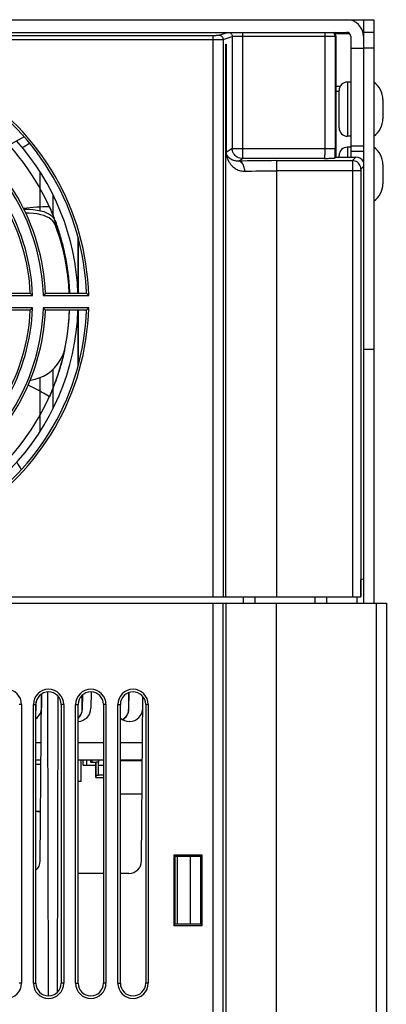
# Model space of a CAD drawing. Header units: millimetres. Extents: x -131 to 719, y -272 to 510.
# Tile 12 of 102: x 221 to 264, y -156 to -39. Entities that reach past the tile are written whole.
import ezdxf

# ---------------------------------------------------------------- set-up
doc = ezdxf.new("R2010")
doc.units = ezdxf.units.MM
doc.header["$LTSCALE"] = 23.1
doc.layers.get('0').update_dxf_attribs({"linetype": 'CONTINUOUS'})

msp = doc.modelspace()

# ---------------------------------------------------------------- linework, layer by layer
at = {"color": 7}
for p, q in [((136.63, -39.35), (261.23, -39.35)), ((261.23, -39.35), (261.23, -108.45)), ((261.23, -39.35), (262.43, -39.35)), ((262.43, -39.35), (262.43, -108.45)), ((138.63, -40.85), (259.23, -40.85)), ((243.39, -41.21), (243.39, -107.68)), ((243.39, -41.21), (243.57, -41.21)), ((243.39, -41.71), (243.69, -41.71)), ((244.09, -41.2), (245.12, -40.85)), ((244.59, -41.7), (245.68, -41.33)), ((244.59, -41.7), (244.59, -107.68)), ((245.68, -41.33), (245.68, -54.59)), ((246.88, -40.85), (246.88, -41.3)), ((246.88, -41.3), (246.88, -54.59)), ((246.88, -41.3), (256.65, -41.3)), ((256.65, -40.85), (256.65, -54.59)), ((256.65, -41.3), (256.95, -41.3)), ((257.85, -41.29), (257.93, -41.25)), ((257.85, -41.29), (257.85, -54.59)), ((257.86, -41), (259.58, -41)), ((257.93, -41.25), (257.93, -55.63)), ((259.73, -41.35), (259.73, -55.63)), ((261.23, -40.85), (261.16, -40.85)), ((261.19, -41), (261.23, -41)), ((262.43, -40.85), (261.23, -40.85)), ((261.23, -41.35), (261.23, -54.34)), ((244.93, -107.68), (244.93, -42.25)), ((244.93, -42.25), (244.96, -42.25)), ((244.96, -42.25), (244.96, -55)), ((261.23, -42.76), (259.73, -42.76)), ((262.43, -42.73), (261.23, -42.73)), ((258.45, -47.27), (257.93, -47.27)), ((258.33, -52.15), (258.33, -47.75)), ((259.33, -46.75), (259.33, -53.15)), ((259.73, -46.75), (259.33, -46.75)), ((258.33, -47.85), (257.93, -47.85)), ((263.53, -48.82), (263.53, -51.08)), ((259.73, -53.15), (259.33, -53.15)), ((245.68, -54.59), (244.96, -55.07)), ((245.68, -54.59), (257.85, -54.59)), ((246.88, -54.59), (246.88, -55.79)), ((259.33, -54.45), (259.33, -55.63)), ((259.73, -54.45), (259.33, -54.45)), ((261.23, -54.34), (259.73, -54.34)), ((246.42, -56.1), (246.88, -55.79)), ((256.56, -55.79), (246.88, -55.79)), ((257.84, -55.72), (257.93, -55.63)), ((257.93, -55.63), (260.33, -55.63)), ((258.33, -55.63), (258.33, -55.45)), ((261.23, -54.95), (259.73, -54.95)), ((260.33, -55.63), (259.91, -56.04)), ((250.93, -56.04), (250.93, -107.68)), ((250.93, -56.04), (259.91, -56.04)), ((259.91, -56.39), (259.91, -56.63)), ((259.91, -56.63), (259.91, -56.92)), ((259.91, -56.92), (259.91, -107.68)), ((261.23, -56.73), (260.91, -57.04)), ((263.53, -56.52), (263.53, -58.78)), ((222.93, -61.96), (222.93, -57.4)), ((260.91, -57.24), (250.93, -57.24)), ((224.43, -60.06), (224.43, -62.72)), ((224.02, -61.5), (224.06, -61.59)), ((224.06, -61.59), (224.1, -61.67)), ((224.1, -61.67), (224.13, -61.76)), ((224.13, -61.76), (224.19, -61.88)), ((224.19, -61.88), (224.24, -62.01)), ((224.24, -62.01), (224.29, -62.13)), ((224.29, -62.13), (224.35, -62.26)), ((224.35, -62.26), (224.4, -62.4)), ((224.54, -62.74), (224.58, -62.85)), ((224.58, -62.85), (224.61, -62.93)), ((224.58, -62.92), (224.69, -63.15)), ((224.61, -62.93), (224.65, -63.04)), ((224.59, -63.39), (224.43, -63.18)), ((224.71, -63.62), (224.59, -63.39)), ((224.65, -63.04), (224.69, -63.15)), ((224.69, -63.15), (224.71, -63.62)), ((224.69, -63.15), (224.73, -63.24)), ((225, -64), (224.69, -63.15)), ((224.73, -63.24), (224.76, -63.34)), ((224.76, -63.34), (224.81, -63.46)), ((224.81, -63.46), (224.84, -63.55)), ((224.84, -63.55), (224.87, -63.64)), ((224.87, -63.64), (224.9, -63.73)), ((224.9, -63.73), (224.93, -63.82)), ((224.93, -63.82), (224.97, -63.91)), ((224.97, -63.91), (225, -64.01)), ((227.43, -71.75), (227.43, -65.18)), ((227.43, -65.18), (227.43, -71.75)), ((225.56, -65.9), (225.6, -66.06)), ((225.6, -66.06), (225.62, -66.15)), ((225.87, -67.27), (225.9, -67.41)), ((225.9, -67.41), (225.93, -67.55)), ((226.04, -68.15), (226.06, -68.29)), ((226.06, -68.29), (226.08, -68.39)), ((226.08, -68.39), (226.09, -68.48)), ((226.09, -68.48), (226.11, -68.58)), ((226.27, -69.78), (226.27, -69.86)), ((216.8, -72.02), (222.03, -72.02)), ((217.05, -71.75), (221.75, -71.75)), ((221.94, -71.93), (221.75, -71.75)), ((222.03, -72.02), (221.94, -71.93)), ((223.43, -71.89), (223.3, -72.02)), ((223.3, -72.02), (228.68, -72.02)), ((223.56, -71.75), (223.43, -71.89)), ((223.56, -71.75), (228.41, -71.75)), ((226.4, -71.75), (226.38, -71.23)), ((222.03, -73.49), (216.8, -73.49)), ((221.75, -73.75), (217.05, -73.75)), ((223.3, -73.49), (223.43, -73.62)), ((228.68, -73.49), (223.3, -73.49)), ((223.43, -73.62), (223.56, -73.75)), ((228.41, -73.75), (223.56, -73.75)), ((226.35, -74.76), (226.38, -74.29)), ((226.38, -74.29), (226.39, -73.75)), ((227.43, -80.32), (227.43, -73.75)), ((227.43, -73.75), (227.43, -80.32)), ((226.29, -75.57), (226.35, -74.76)), ((262.43, -78.42), (261.23, -78.42)), ((224.43, -80.77), (224.43, -85.44)), ((222.93, -88.1), (222.93, -81.73)), ((224.06, -83.92), (224.02, -84)), ((224.1, -83.83), (224.06, -83.92)), ((224.19, -83.62), (224.1, -83.83)), ((260.92, -105.63), (261.23, -105.56)), ((260.92, -107.68), (260.92, -105.63)), ((212.79, -107.68), (260.92, -107.68)), ((246.97, -107.68), (246.96, -108.45)), ((248.39, -108.45), (248.38, -107.68)), ((255.47, -107.68), (255.46, -108.45)), ((256.89, -108.45), (256.88, -107.68)), ((260.43, -107.68), (260.43, -108.45)), ((212.1, -108.45), (263.93, -108.45)), ((243.39, -108.45), (243.39, -252.73)), ((244.59, -252.73), (244.59, -108.45)), ((244.93, -108.45), (244.93, -252.73)), ((250.93, -255.45), (250.93, -108.45)), ((262.73, -108.45), (262.73, -255.45)), ((263.93, -108.45), (263.93, -254.26)), ((222.94, -138.97), (223.11, -119.19)), ((223.08, -119.22), (223.09, -120.81)), ((223.79, -118.96), (223.89, -154.95)), ((224.97, -154.53), (225.06, -119.47)), ((227.92, -120.95), (227.92, -119.34)), ((227.95, -120.98), (227.98, -119.29)), ((228.96, -118.95), (228.94, -120.89)), ((233.42, -120.95), (233.42, -119.04)), ((233.45, -120.98), (233.49, -119.02)), ((234.94, -138.97), (235.11, -119.53)), ((220.73, -120.45), (220.43, -120.45)), ((220.73, -120.45), (220.73, -153.45)), ((222.13, -153.45), (222.13, -120.45)), ((222.13, -120.45), (222.43, -120.45)), ((222.43, -153.45), (222.43, -120.45)), ((222.45, -120.98), (222.47, -120.11)), ((225.43, -120.45), (225.43, -153.45)), ((225.73, -120.45), (225.43, -120.45)), ((225.73, -120.45), (225.73, -153.45)), ((227.13, -153.45), (227.13, -120.45)), ((227.13, -120.45), (227.43, -120.45)), ((227.43, -153.45), (227.43, -120.45)), ((227.91, -121.11), (227.92, -120.94)), ((230.43, -120.45), (230.43, -153.45)), ((230.73, -120.45), (230.43, -120.45)), ((230.73, -120.45), (230.73, -153.45)), ((232.13, -153.45), (232.13, -120.45)), ((232.13, -120.45), (232.43, -120.45)), ((232.43, -153.45), (232.43, -120.45)), ((233.41, -121.11), (233.42, -120.94)), ((235.43, -120.45), (235.43, -153.45)), ((235.73, -120.45), (235.43, -120.45)), ((235.73, -120.45), (235.73, -153.45)), ((233.52, -122.45), (233.49, -122.45)), ((222.43, -124.95), (223.06, -124.95)), ((227.43, -124.95), (230.43, -124.95)), ((232.43, -124.95), (235.06, -124.95)), ((223.04, -127.03), (222.43, -127.03)), ((230.43, -127.03), (227.43, -127.03)), ((227.78, -129.53), (227.78, -127.03)), ((228.03, -127.63), (228.03, -127.03)), ((228.48, -127.63), (228.48, -127.03)), ((228.93, -127.29), (228.93, -127.03)), ((229.09, -127.29), (229.09, -127.03)), ((229.9, -127.29), (229.9, -127.03)), ((235.04, -127.03), (232.43, -127.03)), ((222.43, -127.53), (223.04, -127.53)), ((228.03, -127.63), (228.48, -127.63)), ((228.48, -127.62), (229.54, -127.62)), ((228.93, -127.29), (229.09, -127.29)), ((229.09, -127.29), (229.57, -127.29)), ((229.54, -129.09), (229.54, -127.29)), ((229.57, -128.83), (229.57, -127.29)), ((229.83, -127.29), (229.57, -127.29)), ((229.83, -128.83), (229.83, -127.29)), ((229.83, -127.29), (229.9, -127.29)), ((229.83, -127.62), (230.43, -127.62)), ((235.04, -127.13), (232.43, -127.13)), ((229.54, -128.83), (229.83, -128.83)), ((229.54, -129.09), (230.43, -129.09)), ((229.58, -129.09), (229.58, -128.83)), ((230.43, -128.83), (229.83, -128.83)), ((227.43, -129.53), (227.78, -129.53)), ((232.43, -131.03), (235.01, -131.03)), ((222.99, -133.13), (222.43, -133.13)), ((222.99, -133.14), (222.63, -133.14)), ((242.1, -138.28), (238.75, -138.28)), ((238.75, -138.28), (238.75, -146.63)), ((238.75, -138.28), (238.94, -138.46)), ((241.91, -138.46), (238.94, -138.46)), ((238.94, -146.44), (238.94, -138.46)), ((239.18, -146.44), (239.18, -138.46)), ((240.68, -138.46), (240.68, -146.44)), ((242.1, -138.28), (241.91, -138.46)), ((241.91, -138.46), (241.91, -146.44)), ((242.1, -146.63), (242.1, -138.28)), ((230.43, -140.45), (227.43, -140.45)), ((233.44, -140.45), (232.43, -140.45)), ((238.75, -146.63), (238.94, -146.44)), ((238.75, -146.63), (242.1, -146.63)), ((238.94, -146.44), (241.91, -146.44)), ((242.1, -146.63), (241.91, -146.44)), ((220.73, -153.45), (220.43, -153.45)), ((222.13, -153.45), (222.43, -153.45)), ((225.73, -153.45), (225.43, -153.45)), ((227.13, -153.45), (227.43, -153.45)), ((230.73, -153.45), (230.43, -153.45)), ((232.13, -153.45), (232.43, -153.45)), ((235.73, -153.45), (235.43, -153.45))]:
    msp.add_line(p, q, dxfattribs=at)
for points in [[(153.26, -41.7), (153.28, -41.7), (153.31, -41.7), (153.37, -41.7), (153.44, -41.7), (153.53, -41.7), (153.63, -41.7), (153.75, -41.7), (153.88, -41.71), (154.01, -41.71), (154.16, -41.71), (154.31, -41.71), (243.39, -41.71)], [(153.76, -41.2), (153.77, -41.2), (153.79, -41.2), (153.82, -41.2), (153.86, -41.2), (153.92, -41.2), (153.98, -41.2), (154.04, -41.2), (154.12, -41.21), (154.2, -41.21), (154.28, -41.21), (154.37, -41.21), (243.39, -41.21)], [(243.57, -41.21), (243.65, -41.21), (243.73, -41.21), (243.81, -41.2), (243.88, -41.2), (243.94, -41.2), (243.99, -41.2), (244.03, -41.2), (244.06, -41.2), (244.08, -41.2), (244.09, -41.2)], [(243.69, -41.71), (243.84, -41.71), (243.98, -41.71), (244.1, -41.7), (244.22, -41.7), (244.32, -41.7), (244.41, -41.7), (244.48, -41.7), (244.54, -41.7), (244.57, -41.7), (244.59, -41.7)], [(244.09, -41.2), (244.19, -41.2), (244.28, -41.23), (244.37, -41.28), (244.45, -41.34), (244.51, -41.42), (244.55, -41.5), (244.58, -41.6), (244.59, -41.7)], [(245.31, -40.85), (245.37, -40.87), (245.46, -40.92)], [(245.46, -40.92), (245.53, -40.98), (245.59, -41.06), (245.64, -41.14), (245.67, -41.24), (245.68, -41.33)], [(245.68, -41.33), (245.7, -41.33), (245.73, -41.33), (245.79, -41.32), (245.86, -41.32), (245.95, -41.32), (246.05, -41.31), (246.17, -41.31), (246.3, -41.31), (246.43, -41.31), (246.58, -41.31), (246.73, -41.3), (246.88, -41.3)], [(256.95, -41.3), (257.1, -41.3), (257.23, -41.3), (257.36, -41.3), (257.48, -41.3), (257.58, -41.3), (257.67, -41.3), (257.74, -41.3), (257.8, -41.3), (257.83, -41.29), (257.85, -41.29)], [(257.58, -40.85), (257.62, -40.88), (257.7, -40.94), (257.76, -41.02), (257.81, -41.1), (257.84, -41.2), (257.85, -41.29)], [(246.88, -55.79), (246.72, -55.78), (246.57, -55.75), (246.42, -55.7), (246.28, -55.63), (246.15, -55.54), (246.03, -55.44), (245.93, -55.32), (245.84, -55.19), (245.77, -55.05), (245.72, -54.9), (245.69, -54.75), (245.68, -54.59)], [(256.65, -54.59), (256.65, -54.75), (256.64, -54.9), (256.64, -55.04), (256.64, -55.18), (256.63, -55.31), (256.62, -55.43), (256.61, -55.53), (256.61, -55.62), (256.6, -55.69), (256.59, -55.74), (256.58, -55.78), (256.56, -55.79)], [(257.85, -54.59), (257.84, -54.79), (257.84, -54.98), (257.84, -55.18), (257.84, -55.36), (257.84, -55.55), (257.84, -55.72)], [(244.96, -54.98), (244.96, -55), (244.96, -55.01), (244.96, -55.03), (244.96, -55.05), (244.96, -55.06), (244.96, -55.08), (244.96, -55.1), (244.96, -55.12), (244.96, -55.13), (244.96, -55.15), (244.96, -55.17), (244.96, -55.18), (244.96, -55.2), (244.96, -55.22), (244.97, -55.24), (244.97, -55.26), (244.97, -55.28), (244.97, -55.29), (244.98, -55.31), (244.98, -55.33), (244.98, -55.35), (244.99, -55.38), (244.99, -55.4), (244.99, -55.42), (245, -55.44), (245, -55.47), (245.01, -55.49), (245.02, -55.52), (245.02, -55.54), (245.03, -55.57), (245.04, -55.6), (245.05, -55.63), (245.06, -55.66), (245.07, -55.69), (245.08, -55.72), (245.09, -55.76), (245.1, -55.79), (245.11, -55.83), (245.13, -55.86), (245.15, -55.9), (245.16, -55.94), (245.18, -55.99), (245.2, -56.03), (245.23, -56.08), (245.25, -56.12), (245.28, -56.17), (245.31, -56.22), (245.34, -56.28), (245.38, -56.33), (245.42, -56.39), (245.46, -56.45), (245.51, -56.51), (245.56, -56.57), (245.62, -56.63), (245.69, -56.7), (245.76, -56.77), (245.84, -56.83), (245.93, -56.9), (246.03, -56.98), (246.14, -57.04), (246.27, -57.11), (246.4, -57.16), (246.53, -57.21), (246.66, -57.25), (246.79, -57.27), (246.92, -57.29), (247.04, -57.3), (247.17, -57.3)], [(244.96, -55.07), (244.96, -55.06), (244.96, -55.05), (244.96, -55.04), (244.96, -55.02), (244.96, -55)], [(246.42, -56.1), (246.3, -56.1), (246.19, -56.1), (246.08, -56.08), (245.98, -56.06), (245.9, -56.04), (245.82, -56.02), (245.75, -55.99), (245.69, -55.96), (245.64, -55.94), (245.59, -55.91), (245.54, -55.88), (245.5, -55.86), (245.46, -55.83), (245.43, -55.81), (245.39, -55.78), (245.36, -55.76), (245.34, -55.73), (245.31, -55.71), (245.29, -55.69), (245.27, -55.67), (245.25, -55.65), (245.23, -55.63), (245.21, -55.61), (245.2, -55.59), (245.18, -55.57), (245.17, -55.56), (245.15, -55.54), (245.14, -55.52), (245.13, -55.51), (245.12, -55.49), (245.11, -55.48), (245.1, -55.46), (245.09, -55.45), (245.09, -55.44), (245.08, -55.42), (245.07, -55.41), (245.06, -55.4), (245.06, -55.39), (245.05, -55.38), (245.05, -55.37), (245.04, -55.36), (245.04, -55.35), (245.03, -55.34), (245.03, -55.33), (245.02, -55.32), (245.02, -55.31), (245.02, -55.3), (245.01, -55.29), (245.01, -55.29), (245.01, -55.28), (245, -55.27), (245, -55.26), (245, -55.26), (245, -55.25), (244.99, -55.24), (244.99, -55.24), (244.99, -55.23), (244.99, -55.23), (244.99, -55.22), (244.98, -55.21), (244.98, -55.21), (244.98, -55.2), (244.98, -55.2), (244.98, -55.19), (244.98, -55.19), (244.98, -55.18), (244.97, -55.18), (244.97, -55.17), (244.97, -55.17), (244.97, -55.16), (244.97, -55.16), (244.97, -55.16), (244.97, -55.15), (244.97, -55.15), (244.97, -55.14), (244.97, -55.14), (244.97, -55.13), (244.96, -55.13), (244.96, -55.13), (244.96, -55.12), (244.96, -55.12), (244.96, -55.11), (244.96, -55.11), (244.96, -55.1), (244.96, -55.1), (244.96, -55.09), (244.96, -55.09), (244.96, -55.08), (244.96, -55.08), (244.96, -55.07)], [(256.56, -55.79), (256.73, -55.79), (256.88, -55.78), (257.03, -55.78), (257.16, -55.77), (257.28, -55.77), (257.38, -55.76), (257.47, -55.76), (257.55, -55.75), (257.62, -55.75), (257.68, -55.75), (257.72, -55.74), (257.76, -55.74), (257.79, -55.73), (257.81, -55.73), (257.83, -55.73), (257.84, -55.72)], [(250.93, -56.04), (250.32, -56.05), (249.71, -56.05), (249.12, -56.05), (248.54, -56.06), (247.97, -56.07), (247.43, -56.08), (246.91, -56.09), (246.42, -56.1)], [(247.17, -57.3), (247.16, -57.15), (247.14, -57), (247.11, -56.85), (247.06, -56.72), (247.01, -56.59), (246.95, -56.48), (246.88, -56.37), (246.8, -56.28), (246.71, -56.21), (246.61, -56.15), (246.52, -56.12), (246.42, -56.1)], [(259.91, -56.04), (259.91, -56.06), (259.91, -56.09), (259.91, -56.14), (259.91, -56.21), (259.91, -56.39)], [(260.91, -57.04), (260.9, -56.89), (260.86, -56.74), (260.8, -56.59), (260.72, -56.46), (260.62, -56.34), (260.5, -56.24), (260.37, -56.15), (260.22, -56.09), (260.07, -56.06), (259.91, -56.04)], [(260.91, -57.04), (260.91, -57.05), (260.91, -57.05), (260.91, -57.06), (260.91, -57.07), (260.91, -57.09), (260.91, -57.1), (260.91, -57.12), (260.91, -57.14), (260.91, -57.17), (260.91, -57.19), (260.91, -57.22), (260.91, -107.68)], [(247.17, -57.3), (247.58, -57.29), (248.01, -57.28), (248.46, -57.27), (248.93, -57.26), (249.42, -57.25), (249.92, -57.25), (250.42, -57.25), (250.93, -57.24)], [(221.01, -61.8), (221.1, -61.8), (221.62, -61.8), (222.12, -61.83), (222.58, -61.89), (222.99, -61.97), (223.36, -62.08), (223.69, -62.21), (223.97, -62.36), (224.21, -62.52), (224.41, -62.71), (224.58, -62.92)], [(224.43, -63.18), (224.23, -63), (223.99, -62.83), (223.7, -62.68), (223.37, -62.56), (223, -62.45), (222.59, -62.36), (222.13, -62.3), (221.64, -62.27), (221.23, -62.28)], [(224.4, -62.4), (224.46, -62.53), (224.48, -62.6), (224.51, -62.67), (224.54, -62.74)], [(226.38, -71.75), (226.32, -70.74), (226.21, -69.67), (226.06, -68.66), (225.89, -67.7), (225.68, -66.76), (225.45, -65.88), (225.21, -65.06), (224.96, -64.3), (224.71, -63.62)], [(225.61, -66.09), (225.31, -65), (225, -64)], [(225, -64.01), (225.03, -64.1), (225.06, -64.2), (225.09, -64.3), (225.13, -64.4), (225.16, -64.5), (225.19, -64.6), (225.22, -64.7), (225.25, -64.8), (225.28, -64.9), (225.31, -65), (225.34, -65.11), (225.37, -65.21), (225.4, -65.31), (225.43, -65.41), (225.45, -65.51), (225.48, -65.61), (225.51, -65.71), (225.53, -65.81), (225.56, -65.9)], [(226.1, -68.52), (225.87, -67.26), (225.61, -66.09)], [(225.62, -66.15), (225.65, -66.28), (225.67, -66.35), (225.69, -66.43), (225.71, -66.51), (225.72, -66.58), (225.74, -66.66), (225.76, -66.73), (225.78, -66.81), (225.79, -66.88), (225.81, -66.96), (225.82, -67.04), (225.84, -67.11), (225.86, -67.19), (225.87, -67.27)], [(225.93, -67.55), (225.96, -67.69), (225.97, -67.76), (225.98, -67.84), (226, -67.92), (226.01, -67.99), (226.02, -68.07), (226.04, -68.15)], [(226.38, -71.23), (226.27, -69.84), (226.1, -68.52)], [(226.11, -68.58), (226.12, -68.68), (226.14, -68.78), (226.15, -68.88), (226.17, -68.99), (226.18, -69.09), (226.2, -69.2), (226.21, -69.32), (226.22, -69.44), (226.24, -69.55), (226.25, -69.67), (226.27, -69.78)], [(226.27, -69.86), (226.28, -69.94), (226.29, -70.03), (226.3, -70.12), (226.31, -70.21), (226.32, -70.3), (226.32, -70.39)], [(226.32, -70.39), (226.33, -70.5), (226.34, -70.59), (226.35, -70.68), (226.35, -70.77), (226.36, -70.86), (226.37, -70.95), (226.37, -71.05), (226.38, -71.14), (226.38, -71.23)], [(226.38, -71.23), (226.39, -71.31), (226.39, -71.38), (226.4, -71.45), (226.4, -71.53), (226.4, -71.6), (226.4, -71.68), (226.41, -71.75)], [(228.68, -72.02), (228.64, -71.97), (228.41, -71.75)], [(221.75, -73.75), (221.8, -73.71), (221.84, -73.66), (222.03, -73.49)], [(228.41, -73.75), (228.45, -73.71), (228.68, -73.49)], [(225.9, -78.17), (226.13, -76.87), (226.29, -75.57)], [(221.75, -82.05), (221.81, -82.05), (222.33, -81.94), (222.83, -81.77), (223.32, -81.55), (223.79, -81.28), (224.22, -80.96), (224.63, -80.57), (225, -80.15), (225.31, -79.68), (225.57, -79.19)], [(225.57, -79.19), (225.77, -78.68), (225.9, -78.17)], [(225.83, -78.46), (225.8, -78.57), (225.78, -78.69), (225.75, -78.8), (225.73, -78.92), (225.7, -79.03), (225.67, -79.15), (225.64, -79.27), (225.61, -79.38)], [(225.61, -79.38), (225.58, -79.52), (225.54, -79.68), (225.5, -79.84), (225.45, -80), (225.41, -80.17), (225.36, -80.33), (225.31, -80.49), (225.27, -80.65), (225.22, -80.82), (225.17, -80.98), (225.12, -81.12), (225.08, -81.26), (225.03, -81.4), (224.99, -81.54), (224.94, -81.68)], [(224.94, -81.68), (224.88, -81.84), (224.83, -82), (224.77, -82.16), (224.71, -82.32), (224.65, -82.48), (224.59, -82.64), (224.52, -82.8), (224.46, -82.97), (224.39, -83.13), (224.32, -83.3), (224.26, -83.46), (224.19, -83.62)], [(227.43, -122.06), (227.49, -122.01), (227.6, -121.88), (227.69, -121.74), (227.78, -121.59), (227.84, -121.44), (227.89, -121.28), (227.91, -121.11)], [(232.69, -122.23), (232.72, -122.22), (232.86, -122.12), (232.99, -122.01), (233.1, -121.88), (233.19, -121.74), (233.28, -121.59), (233.34, -121.44), (233.39, -121.28), (233.41, -121.11)]]:
    msp.add_lwpolyline(points, dxfattribs=at)
for centre, radius, start, end in [((259.23, -41.35), 2, 0, 90), ((259.23, -41.35), 0.5, 0, 90), ((198.93, -72.75), 29.76, 1.416, 58.584), ((198.93, -72.75), 29.5, 1.9426, 58.0574), ((259.33, -47.75), 1, 90, 180), ((261.03, -48.82), 2.5, 0, 55.9442), ((198.93, -72.75), 27.5, 2.0856, 57.9166), ((261.03, -51.08), 2.5, 304.0558, 360), ((198.93, -72.75), 24.39, 1.7283, 58.2717), ((198.93, -72.75), 24.65, 2.3249, 57.6751), ((259.33, -52.15), 1, 180, 270), ((198.93, -72.75), 23.11, 1.8236, 58.1764), ((198.93, -72.75), 22.85, 2.5084, 57.4916), ((192.07, -4.17), 56.94, 295.5077, 300.5433), ((198.93, -72.75), 28.5, 2.012, 41.9161), ((192.07, -4.17), 57.94, 299.7316, 300.7229), ((259.33, -55.45), 1, 90, 180), ((261.03, -56.52), 2.5, 0, 55.9442), ((261.03, -58.78), 2.5, 304.0558, 360), ((224.36, -86.5), 25, 90.7865, 97.7856), ((198.93, -72.75), 23.11, 301.8236, 358.1764), ((198.93, -72.75), 22.85, 302.5084, 357.4916), ((198.93, -72.75), 24.39, 301.7283, 358.2717), ((198.93, -72.75), 24.65, 302.3249, 357.6751), ((198.93, -72.75), 27.5, 302.0834, 357.9144), ((198.93, -72.75), 29.76, 301.416, 358.584), ((198.93, -72.75), 29.5, 301.9426, 358.0574), ((198.93, -72.75), 28.5, 316.0744, 357.9878), ((210.85, -105.25), 25, 58.2014, 64.7684), ((267.51, -65.89), 53.94, 208.6462, 209.7519), ((218.93, -120.45), 1.8, 0, 180), ((223.93, -120.45), 1.8, 0, 180), ((228.93, -120.45), 1.8, 0, 180), ((233.93, -120.45), 1.8, 0, 180), ((223.93, -120.45), 1.5, 0, 180), ((228.93, -120.45), 1.5, 0, 180), ((233.93, -120.45), 1.5, 0, 180), ((221.44, -120.8), 1.66, 306.5596, 359.5), ((220.95, -120.95), 1.5, 349.7976, 359), ((227.36, -120.87), 1.58, 272.3723, 359.5), ((226.45, -120.95), 1.5, 310.5567, 359), ((231.95, -120.95), 1.5, 300.4557, 359), ((233.52, -120.87), 1.58, 270, 359.5), ((233.49, -120.87), 1.58, 227.5122, 270), ((221.44, -138.95), 1.5, 311.2146, 359.5), ((233.44, -138.95), 1.5, 270, 359.5), ((218.93, -153.45), 1.8, 180, 360), ((223.93, -153.45), 1.8, 180, 360), ((223.93, -153.45), 1.5, 180, 360), ((228.93, -153.45), 1.8, 180, 360), ((228.93, -153.45), 1.5, 180, 360), ((233.93, -153.45), 1.8, 180, 360), ((233.93, -153.45), 1.5, 180, 360)]:
    msp.add_arc(centre, radius, start, end, dxfattribs=at)
for centre, major_axis, ratio, start_param, end_param in [((257.43, -41.25), (0.448, 0.224), 0.999239, -0.463221, 0.464871), ((260.33, -56.63), (0.708, 0.708), 0.998783, -0.338068, 0.784789)]:
    msp.add_ellipse(centre, major_axis=major_axis, ratio=ratio, start_param=start_param, end_param=end_param, dxfattribs=at)

doc.saveas('drawing.dxf')
